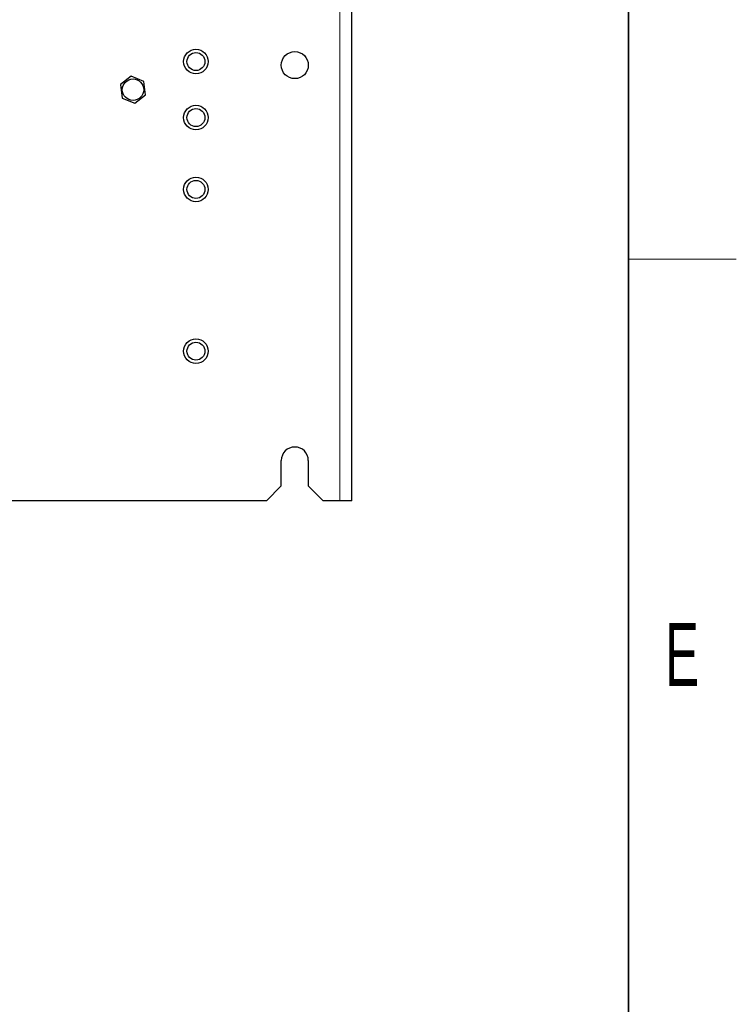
# Model space of a CAD drawing. Header units: millimetres. Extents: x 5 to 418, y 2 to 292.
# Tile 74 of 85: x 374 to 414, y 61 to 116. Entities that reach past the tile are written whole.
import ezdxf

# ---------------------------------------------------------------- set-up
doc = ezdxf.new("R2010")
doc.units = ezdxf.units.MM
doc.layers.add('SLD-0', color=7, linetype='Continuous')
doc.styles.add('SLDTEXTSTYLE0', font='TXT', dxfattribs={"width": 0.605})

msp = doc.modelspace()

# ---------------------------------------------------------------- linework, layer by layer
at = {"color": 7, "linetype": 'Continuous', "lineweight": 18}
msp.add_line((391.9384, 88.7996), (391.9384, 247.9662), dxfattribs=at)
at = {"color": 7, "linetype": 'Continuous', "lineweight": 25}
for p, q in [((392.605, 88.7996), (392.605, 247.9662)), ((380.3394, 112.4366), (379.7362, 111.9741)), ((381.0416, 112.1454), (380.3394, 112.4366)), ((379.7362, 111.9741), (379.8351, 111.2204)), ((381.1405, 111.3917), (381.0416, 112.1454)), ((380.5373, 110.9292), (381.1405, 111.3917)), ((379.8351, 111.2204), (380.5373, 110.9292)), ((388.6884, 89.6329), (388.6884, 91.0496)), ((390.1884, 91.0496), (390.1884, 89.6329)), ((387.855, 88.7996), (388.6884, 89.6329)), ((390.1884, 89.6329), (391.0217, 88.7996)), ((387.855, 88.7996), (303.0217, 88.7996)), ((391.9384, 88.7996), (391.0217, 88.7996)), ((392.605, 88.7996), (391.9384, 88.7996))]:
    msp.add_line(p, q, dxfattribs=at)
for centre, radius in [((383.9384, 113.2496), 0.6833), ((383.9384, 113.2496), 0.5), ((389.4384, 113.0496), 0.75), ((380.4384, 111.6829), 0.6), ((383.9384, 110.1329), 0.6833), ((383.9384, 110.1329), 0.5), ((383.9384, 106.1329), 0.6833), ((383.9384, 106.1329), 0.5), ((383.9384, 97.1329), 0.6833), ((383.9384, 97.1329), 0.5)]:
    msp.add_circle(centre, radius, dxfattribs=at)
msp.add_arc((389.4384, 91.0496), 0.75, 0, 180, dxfattribs=at)
at = {"layer": 'SLD-0', "lineweight": 35}
msp.add_line((408, 12), (408, 282.5), dxfattribs=at)
at = {"layer": 'SLD-0', "lineweight": 18}
msp.add_line((408, 102.25), (414, 102.25), dxfattribs=at)

# ---------------------------------------------------------------- texts
at = {"layer": 'SLD-0', "insert": (410.9816, 82.0011), "char_height": 3.5, "attachment_point": 2, "style": 'SLDTEXTSTYLE0'}
msp.add_mtext('E', dxfattribs=at)

doc.saveas('drawing.dxf')
